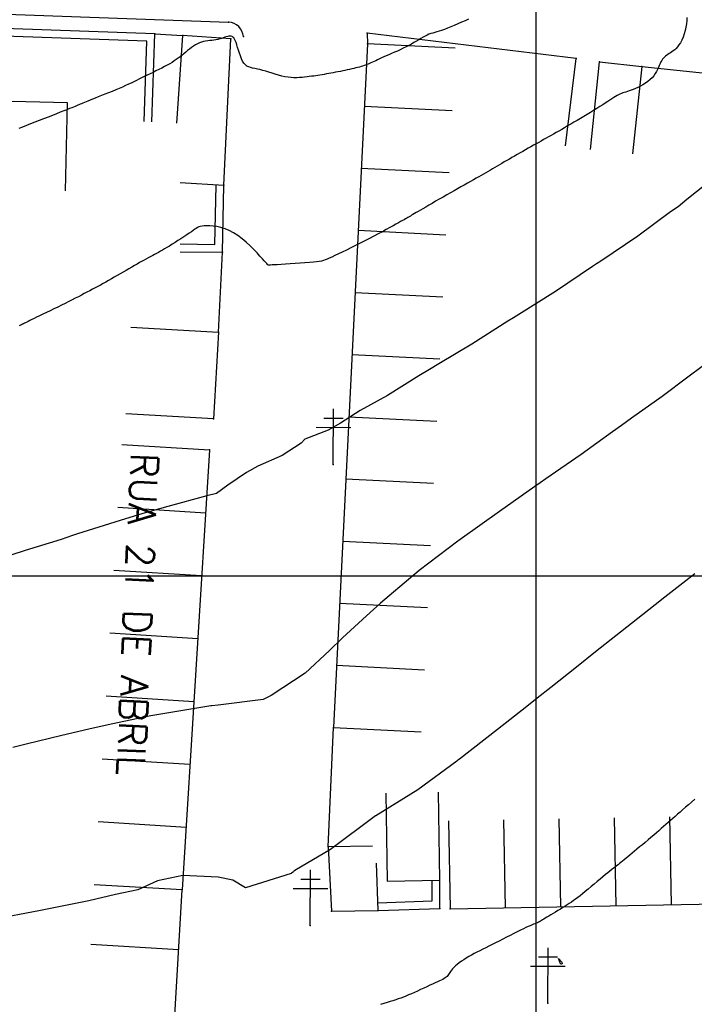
# Model space of a CAD drawing. Header units: millimetres. Extents: x 196436 to 199900, y 8705373 to 8708636.
# Tile 151 of 238: x 198553 to 198614, y 8706661 to 8706751. Entities that reach past the tile are written whole.
import ezdxf
from ezdxf.enums import TextEntityAlignment as Align

# ---------------------------------------------------------------- set-up
doc = ezdxf.new("R2010")
doc.units = ezdxf.units.MM
doc.header["$LTSCALE"] = 5
for name, color, linetype in [('$CURVAS1', 30, 'Continuous'), ('$CURVAS2', 40, 'Continuous'), ('CASA', 6, 'Continuous'), ('CERCA', 3, 'CERCA_LINE'), ('MALHA', 9, 'Continuous'), ('MEIO-FIO', 7, 'Continuous'), ('MURO', 9, 'Continuous'), ('POSTE', 3, 'Continuous'), ('TXT_NRUA', 3, 'Continuous')]:
    doc.layers.add(name, color=color, linetype=linetype)
doc.styles.add('GEOSIS', font='ROMANS.SHX')
doc.linetypes.add('CERCA_LINE', pattern='A,0.5,-0.2,["X",Standard,S=0.1,R=0,X=-0.1,Y=-0.05],-0.25', length=0.95)

# ---------------------------------------------------------------- blocks, each defined once
blk = doc.blocks.new('C')
at = {"layer": 'CASA'}
blk.add_lwpolyline([(0, 0), (0, 8)], dxfattribs=at)

msp = doc.modelspace()

# ---------------------------------------------------------------- linework, layer by layer
at = {"layer": '$CURVAS1'}
msp.add_polyline3d([(198616.511, 8706736.408, 695), (198613.746, 8706734.192, 695), (198612.94, 8706733.539, 695), (198612.262, 8706733.067, 695), (198609.277, 8706730.858, 695), (198605.903, 8706728.589, 695), (198605.533, 8706728.34, 695), (198605.152, 8706728.098, 695), (198601.778, 8706725.845, 695), (198598.446, 8706723.75, 695), (198597.973, 8706723.45, 695), (198597.45, 8706723.132, 695), (198594.169, 8706721.054, 695), (198591.172, 8706719.273, 695), (198590.32, 8706718.75, 695), (198589.345, 8706718.167, 695), (198586.496, 8706716.392, 695), (198584.013, 8706715.025, 695), (198582.222, 8706713.876, 695), (198581.111, 8706713.243, 695), (198578.978, 8706712.427, 695), (198578.657, 8706712.067, 695), (198576.936, 8706710.937, 695), (198574.702, 8706709.975, 695), (198573.681, 8706709.383, 695), (198571.976, 8706708.243, 695), (198570.943, 8706707.489, 695), (198570.066, 8706707.26, 695), (198566.541, 8706706.301, 695), (198564.239, 8706705.646, 695), (198562.185, 8706705.021, 695), (198558.303, 8706703.814, 695), (198557.867, 8706703.664, 695), (198556.823, 8706703.31, 695), (198553.557, 8706702.291, 695), (198552.323, 8706701.898, 695)], dxfattribs=at)
at = {"layer": '$CURVAS2'}
for points in [[(198593.891, 8706750.583, 693), (198593.563, 8706750.452, 693), (198593.231, 8706750.312, 693), (198592.898, 8706750.169, 693), (198592.572, 8706750.028, 693), (198592.257, 8706749.892, 693), (198591.959, 8706749.767, 693), (198591.683, 8706749.659, 693), (198591.434, 8706749.569, 693), (198591.208, 8706749.496, 693), (198591.001, 8706749.434, 693), (198590.809, 8706749.379, 693), (198590.628, 8706749.327, 693), (198590.454, 8706749.273, 693), (198590.282, 8706749.212, 693), (198590.109, 8706749.14, 693), (198589.929, 8706749.054, 693), (198589.743, 8706748.954, 693), (198589.55, 8706748.842, 693), (198589.348, 8706748.722, 693), (198589.137, 8706748.596, 693), (198588.917, 8706748.464, 693), (198588.687, 8706748.331, 693), (198588.446, 8706748.199, 693), (198588.194, 8706748.068, 693), (198587.934, 8706747.94, 693), (198587.67, 8706747.816, 693), (198587.405, 8706747.695, 693), (198587.142, 8706747.578, 693), (198586.884, 8706747.466, 693), (198586.636, 8706747.358, 693), (198586.401, 8706747.254, 693), (198586.181, 8706747.156, 693), (198585.976, 8706747.064, 693), (198585.785, 8706746.976, 693), (198585.607, 8706746.894, 693), (198585.44, 8706746.816, 693), (198585.284, 8706746.744, 693), (198585.138, 8706746.677, 693), (198585, 8706746.615, 693), (198584.87, 8706746.558, 693), (198584.744, 8706746.505, 693), (198584.621, 8706746.456, 693), (198584.498, 8706746.41, 693), (198584.372, 8706746.365, 693), (198584.241, 8706746.323, 693), (198584.102, 8706746.28, 693), (198583.954, 8706746.238, 693), (198583.793, 8706746.195, 693), (198583.622, 8706746.151, 693), (198583.44, 8706746.107, 693), (198583.25, 8706746.062, 693), (198583.053, 8706746.018, 693), (198582.85, 8706745.973, 693), (198582.642, 8706745.929, 693), (198582.431, 8706745.886, 693), (198582.218, 8706745.843, 693), (198582.004, 8706745.802, 693), (198581.79, 8706745.761, 693), (198581.577, 8706745.721, 693), (198581.366, 8706745.683, 693), (198581.157, 8706745.645, 693), (198580.952, 8706745.61, 693), (198580.752, 8706745.575, 693), (198580.557, 8706745.542, 693), (198580.366, 8706745.51, 693), (198580.176, 8706745.48, 693), (198579.987, 8706745.451, 693), (198579.795, 8706745.423, 693), (198579.599, 8706745.395, 693), (198579.397, 8706745.369, 693), (198579.188, 8706745.343, 693), (198578.969, 8706745.317, 693), (198578.74, 8706745.295, 693), (198578.502, 8706745.278, 693), (198578.255, 8706745.268, 693), (198577.999, 8706745.269, 693), (198577.734, 8706745.282, 693), (198577.46, 8706745.309, 693), (198577.178, 8706745.353, 693), (198576.889, 8706745.416, 693), (198576.594, 8706745.493, 693), (198576.298, 8706745.581, 693), (198576.003, 8706745.673, 693), (198575.714, 8706745.767, 693), (198575.432, 8706745.857, 693), (198575.162, 8706745.938, 693), (198574.906, 8706746.006, 693), (198574.668, 8706746.059, 693), (198574.447, 8706746.101, 693), (198574.243, 8706746.142, 693), (198574.055, 8706746.188, 693), (198573.882, 8706746.247, 693), (198573.723, 8706746.328, 693), (198573.579, 8706746.438, 693), (198573.448, 8706746.585, 693), (198573.329, 8706746.773, 693), (198573.222, 8706746.996, 693), (198573.124, 8706747.243, 693), (198573.035, 8706747.503, 693), (198572.953, 8706747.767, 693), (198572.876, 8706748.023, 693), (198572.804, 8706748.261, 693), (198572.734, 8706748.472, 693), (198572.666, 8706748.646, 693), (198572.597, 8706748.785, 693), (198572.527, 8706748.891, 693), (198572.452, 8706748.968, 693), (198572.373, 8706749.019, 693), (198572.287, 8706749.047, 693), (198572.193, 8706749.054, 693), (198572.089, 8706749.044, 693), (198571.973, 8706749.019, 693), (198571.847, 8706748.984, 693), (198571.71, 8706748.94, 693), (198571.565, 8706748.891, 693), (198571.41, 8706748.841, 693), (198571.248, 8706748.791, 693), (198571.079, 8706748.746, 693), (198570.904, 8706748.708, 693), (198570.723, 8706748.679, 693), (198570.538, 8706748.656, 693), (198570.35, 8706748.636, 693), (198570.159, 8706748.615, 693), (198569.967, 8706748.589, 693), (198569.776, 8706748.553, 693), (198569.586, 8706748.505, 693), (198569.397, 8706748.439, 693), (198569.212, 8706748.354, 693), (198569.031, 8706748.251, 693), (198568.851, 8706748.134, 693), (198568.675, 8706748.006, 693), (198568.5, 8706747.87, 693), (198568.328, 8706747.729, 693), (198568.157, 8706747.586, 693), (198567.987, 8706747.445, 693), (198567.818, 8706747.308, 693), (198567.647, 8706747.174, 693), (198567.473, 8706747.044, 693), (198567.294, 8706746.916, 693), (198567.106, 8706746.789, 693), (198566.908, 8706746.663, 693), (198566.698, 8706746.537, 693), (198566.474, 8706746.409, 693), (198566.234, 8706746.279, 693), (198565.981, 8706746.148, 693), (198565.718, 8706746.017, 693), (198565.449, 8706745.886, 693), (198565.178, 8706745.755, 693), (198564.908, 8706745.626, 693), (198564.643, 8706745.499, 693), (198564.386, 8706745.375, 693), (198564.14, 8706745.254, 693), (198563.902, 8706745.136, 693), (198563.667, 8706745.02, 693), (198563.431, 8706744.904, 693), (198563.191, 8706744.787, 693), (198562.942, 8706744.669, 693), (198562.679, 8706744.547, 693), (198562.399, 8706744.422, 693), (198562.099, 8706744.293, 693), (198561.783, 8706744.16, 693), (198561.459, 8706744.027, 693), (198561.132, 8706743.894, 693), (198560.809, 8706743.765, 693), (198560.496, 8706743.64, 693), (198560.199, 8706743.522, 693), (198559.925, 8706743.413, 693), (198559.679, 8706743.314, 693), (198559.459, 8706743.225, 693), (198559.263, 8706743.145, 693), (198559.089, 8706743.073, 693), (198558.933, 8706743.009, 693), (198558.793, 8706742.95, 693), (198558.667, 8706742.897, 693), (198558.552, 8706742.849, 693), (198558.444, 8706742.803, 693), (198558.337, 8706742.759, 693), (198558.226, 8706742.713, 693), (198558.102, 8706742.662, 693), (198557.959, 8706742.605, 693), (198557.791, 8706742.537, 693), (198557.591, 8706742.458, 693), (198557.352, 8706742.363, 693), (198557.069, 8706742.252, 693), (198556.748, 8706742.126, 693), (198556.397, 8706741.988, 693), (198556.021, 8706741.841, 693), (198555.629, 8706741.687, 693), (198555.229, 8706741.53, 693), (198554.827, 8706741.372, 693), (198554.43, 8706741.217, 693), (198554.046, 8706741.066, 693), (198553.676, 8706740.92, 693), (198553.321, 8706740.78, 693), (198552.981, 8706740.646, 693)], [(198613.734, 8706750.742, 694), (198613.736, 8706750.464, 694), (198613.71, 8706750.168, 694), (198613.659, 8706749.862, 694), (198613.585, 8706749.554, 694), (198613.494, 8706749.251, 694), (198613.389, 8706748.961, 694), (198613.273, 8706748.693, 694), (198613.149, 8706748.453, 694), (198613.022, 8706748.248, 694), (198612.893, 8706748.075, 694), (198612.763, 8706747.929, 694), (198612.632, 8706747.807, 694), (198612.503, 8706747.703, 694), (198612.376, 8706747.614, 694), (198612.253, 8706747.534, 694), (198612.134, 8706747.46, 694), (198612.021, 8706747.386, 694), (198611.913, 8706747.311, 694), (198611.811, 8706747.232, 694), (198611.714, 8706747.147, 694), (198611.622, 8706747.054, 694), (198611.536, 8706746.949, 694), (198611.454, 8706746.831, 694), (198611.377, 8706746.697, 694), (198611.304, 8706746.546, 694), (198611.231, 8706746.381, 694), (198611.155, 8706746.204, 694), (198611.071, 8706746.02, 694), (198610.976, 8706745.831, 694), (198610.865, 8706745.64, 694), (198610.733, 8706745.452, 694), (198610.578, 8706745.27, 694), (198610.397, 8706745.095, 694), (198610.194, 8706744.931, 694), (198609.974, 8706744.777, 694), (198609.745, 8706744.634, 694), (198609.512, 8706744.504, 694), (198609.281, 8706744.387, 694), (198609.058, 8706744.284, 694), (198608.849, 8706744.196, 694), (198608.659, 8706744.123, 694), (198608.487, 8706744.062, 694), (198608.329, 8706744.01, 694), (198608.182, 8706743.965, 694), (198608.045, 8706743.922, 694), (198607.913, 8706743.879, 694), (198607.784, 8706743.832, 694), (198607.656, 8706743.778, 694), (198607.524, 8706743.715, 694), (198607.388, 8706743.641, 694), (198607.244, 8706743.556, 694), (198607.09, 8706743.46, 694), (198606.923, 8706743.354, 694), (198606.741, 8706743.236, 694), (198606.541, 8706743.106, 694), (198606.322, 8706742.965, 694), (198606.081, 8706742.812, 694), (198605.821, 8706742.649, 694), (198605.545, 8706742.478, 694), (198605.257, 8706742.301, 694), (198604.96, 8706742.12, 694), (198604.658, 8706741.937, 694), (198604.354, 8706741.753, 694), (198604.052, 8706741.571, 694), (198603.754, 8706741.393, 694), (198603.461, 8706741.218, 694), (198603.175, 8706741.048, 694), (198602.895, 8706740.883, 694), (198602.623, 8706740.723, 694), (198602.358, 8706740.568, 694), (198602.101, 8706740.42, 694), (198601.854, 8706740.278, 694), (198601.615, 8706740.142, 694), (198601.383, 8706740.011, 694), (198601.157, 8706739.885, 694), (198600.934, 8706739.761, 694), (198600.713, 8706739.638, 694), (198600.491, 8706739.514, 694), (198600.265, 8706739.39, 694), (198600.035, 8706739.262, 694), (198599.799, 8706739.13, 694), (198599.557, 8706738.994, 694), (198599.311, 8706738.856, 694), (198599.063, 8706738.716, 694), (198598.813, 8706738.575, 694), (198598.563, 8706738.433, 694), (198598.315, 8706738.292, 694), (198598.07, 8706738.152, 694), (198597.83, 8706738.013, 694), (198597.593, 8706737.877, 694), (198597.361, 8706737.744, 694), (198597.134, 8706737.612, 694), (198596.911, 8706737.483, 694), (198596.693, 8706737.356, 694), (198596.48, 8706737.231, 694), (198596.271, 8706737.109, 694), (198596.066, 8706736.99, 694), (198595.863, 8706736.872, 694), (198595.661, 8706736.754, 694), (198595.457, 8706736.635, 694), (198595.247, 8706736.513, 694), (198595.031, 8706736.389, 694), (198594.806, 8706736.259, 694), (198594.569, 8706736.124, 694), (198594.319, 8706735.983, 694), (198594.055, 8706735.834, 694), (198593.779, 8706735.679, 694), (198593.492, 8706735.517, 694), (198593.193, 8706735.349, 694), (198592.883, 8706735.174, 694), (198592.564, 8706734.994, 694), (198592.236, 8706734.807, 694), (198591.899, 8706734.615, 694), (198591.56, 8706734.421, 694), (198591.221, 8706734.226, 694), (198590.889, 8706734.035, 694), (198590.569, 8706733.849, 694), (198590.264, 8706733.673, 694), (198589.981, 8706733.509, 694), (198589.724, 8706733.36, 694), (198589.497, 8706733.228, 694), (198589.297, 8706733.112, 694), (198589.121, 8706733.009, 694), (198588.966, 8706732.919, 694), (198588.827, 8706732.838, 694), (198588.702, 8706732.765, 694), (198588.586, 8706732.698, 694), (198588.476, 8706732.634, 694), (198588.369, 8706732.572, 694), (198588.259, 8706732.508, 694), (198588.142, 8706732.44, 694), (198588.012, 8706732.366, 694), (198587.866, 8706732.283, 694), (198587.697, 8706732.188, 694), (198587.502, 8706732.078, 694), (198587.275, 8706731.952, 694), (198587.013, 8706731.806, 694), (198586.718, 8706731.643, 694), (198586.393, 8706731.465, 694), (198586.043, 8706731.275, 694), (198585.67, 8706731.075, 694), (198585.279, 8706730.868, 694), (198584.872, 8706730.655, 694), (198584.455, 8706730.44, 694), (198584.03, 8706730.225, 694), (198583.605, 8706730.013, 694), (198583.186, 8706729.807, 694), (198582.781, 8706729.609, 694), (198582.398, 8706729.424, 694), (198582.043, 8706729.254, 694), (198581.723, 8706729.102, 694), (198581.447, 8706728.971, 694), (198581.217, 8706728.862, 694), (198581.022, 8706728.775, 694), (198580.848, 8706728.705, 694), (198580.679, 8706728.649, 694), (198580.502, 8706728.605, 694), (198580.3, 8706728.569, 694), (198580.059, 8706728.537, 694), (198579.765, 8706728.507, 694), (198579.407, 8706728.476, 694), (198578.999, 8706728.444, 694), (198578.558, 8706728.411, 694), (198578.102, 8706728.38, 694), (198577.649, 8706728.35, 694), (198577.217, 8706728.322, 694), (198576.823, 8706728.297, 694), (198576.487, 8706728.276, 694), (198576.22, 8706728.26, 694), (198576.018, 8706728.247, 694), (198575.873, 8706728.238, 694), (198575.774, 8706728.232, 694), (198575.713, 8706728.228, 694), (198575.68, 8706728.226, 694), (198575.666, 8706728.225, 694), (198575.661, 8706728.225, 694), (198575.659, 8706728.225, 694), (198575.657, 8706728.225, 694), (198575.656, 8706728.225, 694), (198575.655, 8706728.225, 694), (198575.654, 8706728.225, 694), (198575.654, 8706728.225, 694), (198575.653, 8706728.225, 694), (198575.653, 8706728.225, 694), (198575.653, 8706728.225, 694), (198575.652, 8706728.226, 694), (198575.652, 8706728.226, 694), (198575.652, 8706728.226, 694), (198575.651, 8706728.227, 694), (198575.651, 8706728.227, 694), (198575.651, 8706728.227, 694), (198575.651, 8706728.227, 694), (198575.65, 8706728.229, 694), (198575.643, 8706728.237, 694), (198575.623, 8706728.259, 694), (198575.585, 8706728.301, 694), (198575.523, 8706728.371, 694), (198575.43, 8706728.475, 694), (198575.301, 8706728.621, 694), (198575.129, 8706728.814, 694), (198574.909, 8706729.059, 694), (198574.647, 8706729.345, 694), (198574.348, 8706729.66, 694), (198574.018, 8706729.989, 694), (198573.664, 8706730.319, 694), (198573.29, 8706730.637, 694), (198572.904, 8706730.929, 694), (198572.512, 8706731.181, 694), (198572.119, 8706731.385, 694), (198571.731, 8706731.541, 694), (198571.354, 8706731.656, 694), (198570.994, 8706731.734, 694), (198570.656, 8706731.782, 694), (198570.345, 8706731.804, 694), (198570.068, 8706731.807, 694), (198569.831, 8706731.796, 694), (198569.635, 8706731.775, 694), (198569.474, 8706731.744, 694), (198569.338, 8706731.701, 694), (198569.216, 8706731.646, 694), (198569.098, 8706731.576, 694), (198568.974, 8706731.491, 694), (198568.835, 8706731.388, 694), (198568.668, 8706731.267, 694), (198568.469, 8706731.128, 694), (198568.24, 8706730.973, 694), (198567.989, 8706730.807, 694), (198567.724, 8706730.635, 694), (198567.451, 8706730.461, 694), (198567.179, 8706730.29, 694), (198566.915, 8706730.125, 694), (198566.665, 8706729.972, 694), (198566.436, 8706729.834, 694), (198566.225, 8706729.71, 694), (198566.029, 8706729.596, 694), (198565.845, 8706729.492, 694), (198565.669, 8706729.393, 694), (198565.497, 8706729.299, 694), (198565.326, 8706729.206, 694), (198565.152, 8706729.112, 694), (198564.972, 8706729.015, 694), (198564.785, 8706728.915, 694), (198564.591, 8706728.81, 694), (198564.389, 8706728.699, 694), (198564.178, 8706728.584, 694), (198563.959, 8706728.462, 694), (198563.731, 8706728.334, 694), (198563.493, 8706728.198, 694), (198563.245, 8706728.055, 694), (198562.989, 8706727.907, 694), (198562.727, 8706727.753, 694), (198562.462, 8706727.598, 694), (198562.194, 8706727.441, 694), (198561.926, 8706727.285, 694), (198561.66, 8706727.131, 694), (198561.398, 8706726.981, 694), (198561.142, 8706726.836, 694), (198560.891, 8706726.696, 694), (198560.643, 8706726.56, 694), (198560.399, 8706726.427, 694), (198560.155, 8706726.296, 694), (198559.912, 8706726.166, 694), (198559.668, 8706726.037, 694), (198559.422, 8706725.907, 694), (198559.173, 8706725.776, 694), (198558.919, 8706725.642, 694), (198558.659, 8706725.506, 694), (198558.39, 8706725.366, 694), (198558.111, 8706725.223, 694), (198557.82, 8706725.075, 694), (198557.515, 8706724.921, 694), (198557.196, 8706724.762, 694), (198556.86, 8706724.596, 694), (198556.515, 8706724.427, 694), (198556.165, 8706724.258, 694), (198555.819, 8706724.09, 694), (198555.482, 8706723.927, 694), (198555.161, 8706723.773, 694), (198554.864, 8706723.629, 694), (198554.595, 8706723.499, 694), (198554.361, 8706723.385, 694), (198554.159, 8706723.286, 694), (198553.985, 8706723.2, 694), (198553.836, 8706723.126, 694), (198553.706, 8706723.061, 694), (198553.593, 8706723.004, 694), (198553.492, 8706722.954, 694), (198553.4, 8706722.908, 694), (198553.311, 8706722.865, 694), (198553.22, 8706722.821, 694), (198553.122, 8706722.774, 694), (198553.009, 8706722.721, 694)], [(198615.135, 8706719.014, 696), (198613.82, 8706718.06, 696), (198611.488, 8706716.298, 696), (198608.708, 8706714.311, 696), (198607.805, 8706713.658, 696), (198606.979, 8706713.09, 696), (198604.117, 8706711.028, 696), (198600.911, 8706708.8, 696), (198600.404, 8706708.447, 696), (198599.919, 8706708.121, 696), (198596.705, 8706705.837, 696), (198593.116, 8706703.293, 696), (198593.011, 8706703.219, 696), (198592.916, 8706703.152, 696), (198589.384, 8706700.465, 696), (198586.671, 8706698.179, 696), (198585.862, 8706697.499, 696), (198584.598, 8706696.356, 696), (198582.42, 8706694.37, 696), (198581.231, 8706693.203, 696), (198579.017, 8706691.162, 696), (198575.922, 8706689.105, 696), (198575.211, 8706688.77, 696), (198571.118, 8706688.247, 696), (198570.518, 8706688.171, 696), (198570.436, 8706688.165, 696), (198565.895, 8706687.43, 696), (198564.969, 8706687.263, 696), (198561.366, 8706686.5, 696), (198559.353, 8706686.066, 696), (198556.883, 8706685.478, 696), (198553.655, 8706684.706, 696), (198552.431, 8706684.391, 696)], [(198614.474, 8706700.172, 697), (198611.746, 8706698.069, 697), (198610.869, 8706697.374, 697), (198609.701, 8706696.45, 697), (198607.279, 8706694.544, 697), (198605.433, 8706693.097, 697), (198603.693, 8706691.706, 697), (198601.356, 8706689.854, 697), (198600.111, 8706688.863, 697), (198599.18, 8706688.124, 697), (198596.525, 8706686.026, 697), (198593.05, 8706683.335, 697), (198592.918, 8706683.23, 697), (198592.818, 8706683.152, 697), (198589.26, 8706680.539, 697), (198585.437, 8706678.187, 697), (198585.434, 8706678.186, 697), (198585.432, 8706678.184, 697), (198585.417, 8706678.173, 697), (198581.326, 8706675.11, 697), (198578.094, 8706673.216, 697), (198577.985, 8706673.141, 697), (198577.957, 8706673.079, 697), (198577.785, 8706672.963, 697), (198577.746, 8706672.931, 697), (198573.589, 8706671.645, 697), (198572.453, 8706672.329, 697), (198571.119, 8706672.606, 697), (198567.889, 8706672.758, 697), (198565.58, 8706672.284, 697), (198563.813, 8706671.464, 697), (198561.777, 8706671.035, 697), (198559.326, 8706670.448, 697), (198556.155, 8706669.825, 697), (198554.785, 8706669.542, 697), (198550.608, 8706668.766, 697)], [(198614.456, 8706679.693, 698), (198614.16, 8706679.433, 698), (198613.878, 8706679.188, 698), (198613.611, 8706678.956, 698), (198613.357, 8706678.735, 698), (198613.116, 8706678.524, 698), (198612.885, 8706678.322, 698), (198612.663, 8706678.128, 698), (198612.45, 8706677.939, 698), (198612.242, 8706677.754, 698), (198612.037, 8706677.571, 698), (198611.833, 8706677.389, 698), (198611.626, 8706677.205, 698), (198611.414, 8706677.018, 698), (198611.194, 8706676.825, 698), (198610.963, 8706676.626, 698), (198610.72, 8706676.419, 698), (198610.468, 8706676.206, 698), (198610.21, 8706675.989, 698), (198609.95, 8706675.773, 698), (198609.692, 8706675.558, 698), (198609.44, 8706675.35, 698), (198609.198, 8706675.149, 698), (198608.969, 8706674.96, 698), (198608.756, 8706674.783, 698), (198608.558, 8706674.62, 698), (198608.375, 8706674.468, 698), (198608.204, 8706674.326, 698), (198608.043, 8706674.194, 698), (198607.892, 8706674.07, 698), (198607.748, 8706673.954, 698), (198607.61, 8706673.844, 698), (198607.476, 8706673.738, 698), (198607.343, 8706673.634, 698), (198607.206, 8706673.528, 698), (198607.063, 8706673.416, 698), (198606.908, 8706673.294, 698), (198606.739, 8706673.16, 698), (198606.552, 8706673.009, 698), (198606.343, 8706672.838, 698), (198606.109, 8706672.644, 698), (198605.856, 8706672.433, 698), (198605.589, 8706672.209, 698), (198605.313, 8706671.978, 698), (198605.035, 8706671.746, 698), (198604.761, 8706671.519, 698), (198604.497, 8706671.302, 698), (198604.248, 8706671.101, 698), (198604.02, 8706670.92, 698), (198603.808, 8706670.757, 698), (198603.609, 8706670.609, 698), (198603.419, 8706670.473, 698), (198603.233, 8706670.344, 698), (198603.047, 8706670.22, 698), (198602.857, 8706670.097, 698), (198602.658, 8706669.972, 698), (198602.448, 8706669.842, 698), (198602.23, 8706669.708, 698), (198602.008, 8706669.574, 698), (198601.787, 8706669.44, 698), (198601.571, 8706669.311, 698), (198601.366, 8706669.187, 698), (198601.175, 8706669.072, 698), (198601.003, 8706668.968, 698), (198600.853, 8706668.876, 698), (198600.723, 8706668.796, 698), (198600.609, 8706668.725, 698), (198600.507, 8706668.663, 698), (198600.413, 8706668.607, 698), (198600.323, 8706668.557, 698), (198600.233, 8706668.511, 698), (198600.14, 8706668.466, 698), (198600.038, 8706668.422, 698), (198599.927, 8706668.376, 698), (198599.801, 8706668.325, 698), (198599.659, 8706668.267, 698), (198599.498, 8706668.199, 698), (198599.315, 8706668.12, 698), (198599.106, 8706668.025, 698), (198598.869, 8706667.914, 698), (198598.602, 8706667.784, 698), (198598.31, 8706667.638, 698), (198597.998, 8706667.479, 698), (198597.672, 8706667.312, 698), (198597.338, 8706667.141, 698), (198597.001, 8706666.968, 698), (198596.667, 8706666.798, 698), (198596.342, 8706666.634, 698), (198596.029, 8706666.479, 698), (198595.73, 8706666.332, 698), (198595.442, 8706666.192, 698), (198595.166, 8706666.056, 698), (198594.898, 8706665.924, 698), (198594.639, 8706665.792, 698), (198594.386, 8706665.66, 698), (198594.14, 8706665.525, 698), (198593.898, 8706665.387, 698), (198593.663, 8706665.245, 698), (198593.438, 8706665.102, 698), (198593.225, 8706664.959, 698), (198593.026, 8706664.816, 698), (198592.844, 8706664.676, 698), (198592.682, 8706664.539, 698), (198592.542, 8706664.406, 698), (198592.424, 8706664.28, 698), (198592.328, 8706664.16, 698), (198592.246, 8706664.047, 698), (198592.177, 8706663.94, 698), (198592.114, 8706663.84, 698), (198592.055, 8706663.747, 698), (198591.993, 8706663.662, 698), (198591.926, 8706663.584, 698), (198591.85, 8706663.513, 698), (198591.76, 8706663.448, 698), (198591.657, 8706663.385, 698), (198591.537, 8706663.321, 698), (198591.398, 8706663.253, 698), (198591.239, 8706663.18, 698), (198591.056, 8706663.098, 698), (198590.849, 8706663.004, 698), (198590.616, 8706662.896, 698), (198590.361, 8706662.777, 698), (198590.09, 8706662.65, 698), (198589.808, 8706662.518, 698), (198589.522, 8706662.384, 698), (198589.235, 8706662.253, 698), (198588.954, 8706662.126, 698), (198588.685, 8706662.007, 698), (198588.431, 8706661.899, 698), (198588.188, 8706661.801, 698), (198587.954, 8706661.71, 698), (198587.723, 8706661.625, 698), (198587.491, 8706661.543, 698), (198587.254, 8706661.463, 698), (198587.007, 8706661.382, 698), (198586.745, 8706661.3, 698), (198586.467, 8706661.213, 698), (198586.173, 8706661.123, 698), (198585.869, 8706661.03, 698)], [(198602.402, 8706664.829, 698), (198602.389, 8706664.745, 698), (198602.351, 8706664.722, 698), (198602.322, 8706664.711, 698), (198602.237, 8706664.723, 698), (198602.074, 8706665.217, 698), (198602.353, 8706664.878, 698), (198602.402, 8706664.829, 698)]]:
    msp.add_polyline3d(points, dxfattribs=at)
at = {"layer": 'CASA'}
for p, q in [((198584.683, 8706748.344), (198581.588, 8706686.216)), ((198592.673, 8706747.946), (198584.683, 8706748.344)), ((198562.331, 8706711.944), (198570.316, 8706711.446)), ((198570.316, 8706711.446), (198567.825, 8706671.443)), ((198581.588, 8706686.216), (198589.578, 8706685.818)), ((198592.052, 8706677.723), (198592.203, 8706669.724)), ((198567.825, 8706671.443), (198559.838, 8706671.909)), ((198566.242, 8706644.282), (198567.825, 8706671.443)), ((198592.203, 8706669.724), (198617.385, 8706670.199))]:
    msp.add_line(p, q, dxfattribs=at)
for points in [[(198567.662, 8706735.742), (198571.614, 8706735.497), (198572.271, 8706748.802), (198567.876, 8706749.103), (198567.33, 8706741.122)], [(198604.96, 8706738.752), (198605.805, 8706746.707), (198609.629, 8706746.3), (198608.784, 8706738.345)], [(198557.228, 8706734.996), (198557.412, 8706742.994), (198540.994, 8706743.372), (198540.809, 8706735.374)], [(198563.148, 8706722.59), (198571.134, 8706722.129), (198570.682, 8706714.27), (198562.695, 8706714.73)], [(198586.351, 8706680.251), (198586.475, 8706672.252), (198591.28, 8706672.327), (198591.155, 8706680.326)], [(198585.144, 8706675.426), (198581.109, 8706675.371), (198581.418, 8706669.513), (198585.65, 8706669.585), (198585.522, 8706673.888)]]:
    msp.add_lwpolyline(points, dxfattribs=at)
for p in [(198567.877, 8706749.102, 692.902), (198572.272, 8706748.801, 693.158), (198584.683, 8706748.343, 692.895), (198605.805, 8706746.706, 693.736), (198609.63, 8706746.299, 693.819), (198571.614, 8706735.496, 693.761), (198571.134, 8706722.128, 694.517), (198570.682, 8706714.269, 694.804), (198570.316, 8706711.445, 694.819), (198581.588, 8706686.215, 696.361), (198581.109, 8706675.37, 696.972), (198567.825, 8706671.442, 697.11), (198581.418, 8706669.512, 697.371), (198585.65, 8706669.583, 697.6), (198592.203, 8706669.723, 697.816)]:
    msp.add_point(p, dxfattribs=at)
at = {"layer": 'CERCA'}
for points in [[(198565.355, 8706749.256), (198567.876, 8706749.103)], [(198602.708, 8706739.079), (198603.662, 8706747.022), (198584.66, 8706749.304), (198584.683, 8706748.344)], [(198609.629, 8706746.3), (198616.008, 8706745.612)], [(198571.134, 8706722.129), (198571.486, 8706729.401)], [(198581.109, 8706675.371), (198581.588, 8706686.216)]]:
    msp.add_lwpolyline(points, dxfattribs=at)
for p in [(198584.661, 8706749.303, 692.816), (198603.662, 8706747.021, 693.572)]:
    msp.add_point(p, dxfattribs=at)
at = {"layer": 'MALHA'}
for p, q in [((198600, 8708635.599), (198600, 8705384.785)), ((198600, 8708635.599), (198600, 8705384.785)), ((196441.61, 8706700), (199000, 8706700))]:
    msp.add_line(p, q, dxfattribs=at)
at = {"layer": 'MEIO-FIO'}
msp.add_line((198528.539, 8706751.913), (198572.045, 8706750.307), dxfattribs=at)
msp.add_arc((198571.993, 8706748.89), 1.418, 4.58756, 87.88529, dxfattribs=at)
for p in [(198572.046, 8706750.306, 692.554), (198573.407, 8706749.002, 692.759)]:
    msp.add_point(p, dxfattribs=at)
at = {"layer": 'MURO'}
for points in [[(198565.074, 8706741.261), (198565.355, 8706749.256), (198530.18, 8706750.494), (198529.612, 8706710.827)], [(198564.374, 8706741.286), (198564.631, 8706748.582), (198530.87, 8706749.77), (198530.312, 8706710.817)], [(198567.634, 8706729.455), (198571.486, 8706729.401), (198571.614, 8706735.497)], [(198567.644, 8706730.155), (198570.8, 8706730.111), (198570.914, 8706735.512)], [(198585.627, 8706670.284), (198590.58, 8706670.448), (198590.58, 8706672.326)], [(198585.65, 8706669.585), (198591.281, 8706669.77), (198591.28, 8706672.327)]]:
    msp.add_lwpolyline(points, dxfattribs=at)
for p in [(198565.355, 8706749.255, 692.797), (198571.486, 8706729.4, 694.255), (198591.281, 8706669.769, 697.828)]:
    msp.add_point(p, dxfattribs=at)
at = {"layer": 'POSTE'}
for p, q in [((198581.57, 8706710.128), (198581.592, 8706715.168)), ((198580.714, 8706714.332), (198582.464, 8706714.324)), ((198580.01, 8706713.495), (198583.16, 8706713.481)), ((198579.478, 8706668.222), (198579.5, 8706673.262)), ((198577.918, 8706671.589), (198581.068, 8706671.575)), ((198578.622, 8706672.426), (198580.372, 8706672.418)), ((198601.092, 8706661.158), (198601.114, 8706666.198)), ((198600.235, 8706665.361), (198601.985, 8706665.354)), ((198599.531, 8706664.524), (198602.681, 8706664.511))]:
    msp.add_line(p, q, dxfattribs=at)
for p in [(198581.57, 8706710.127, 695.249), (198579.478, 8706668.221, 697.273), (198601.092, 8706661.156, 698.24)]:
    msp.add_point(p, dxfattribs=at)

# ---------------------------------------------------------------- block references
at = {"layer": 'CASA'}
for p, rotation in [((198584.402, 8706742.696), 267.1476928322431), ((198584.12, 8706737.048), 267.1476928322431), ((198583.839, 8706731.4), 267.1476928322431), ((198583.557, 8706725.752), 267.1476928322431), ((198583.276, 8706720.104), 267.1476928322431), ((198582.995, 8706714.456), 267.1476928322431), ((198582.713, 8706708.808), 267.1476928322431), ((198561.975, 8706706.229), 266.4366794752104), ((198582.432, 8706703.16), 267.1476928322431), ((198561.619, 8706700.514), 266.4366794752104), ((198582.15, 8706697.512), 267.1476928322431), ((198561.263, 8706694.8), 266.4366794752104), ((198581.869, 8706691.864), 267.1476928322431), ((198560.908, 8706689.085), 266.4366794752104), ((198560.552, 8706683.37), 266.4366794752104), ((198602.275, 8706669.914), 1.081039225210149), ((198607.312, 8706670.009), 1.081039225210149), ((198612.348, 8706670.104), 1.081039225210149), ((198560.196, 8706677.655), 266.4366794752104), ((198597.239, 8706669.819), 1.081039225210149), ((198567.508, 8706666.011), 86.66494890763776)]:
    msp.add_blockref('C', p, dxfattribs=dict(at, rotation=rotation))

# ---------------------------------------------------------------- texts
at = {"layer": 'TXT_NRUA', "style": 'GEOSIS'}
msp.add_text('RUA 21 DE ABRIL', height=2.5, rotation=267.48249, dxfattribs=at).set_placement((198562.432, 8706711.248), align=Align.BOTTOM_LEFT)

doc.saveas('drawing.dxf')
